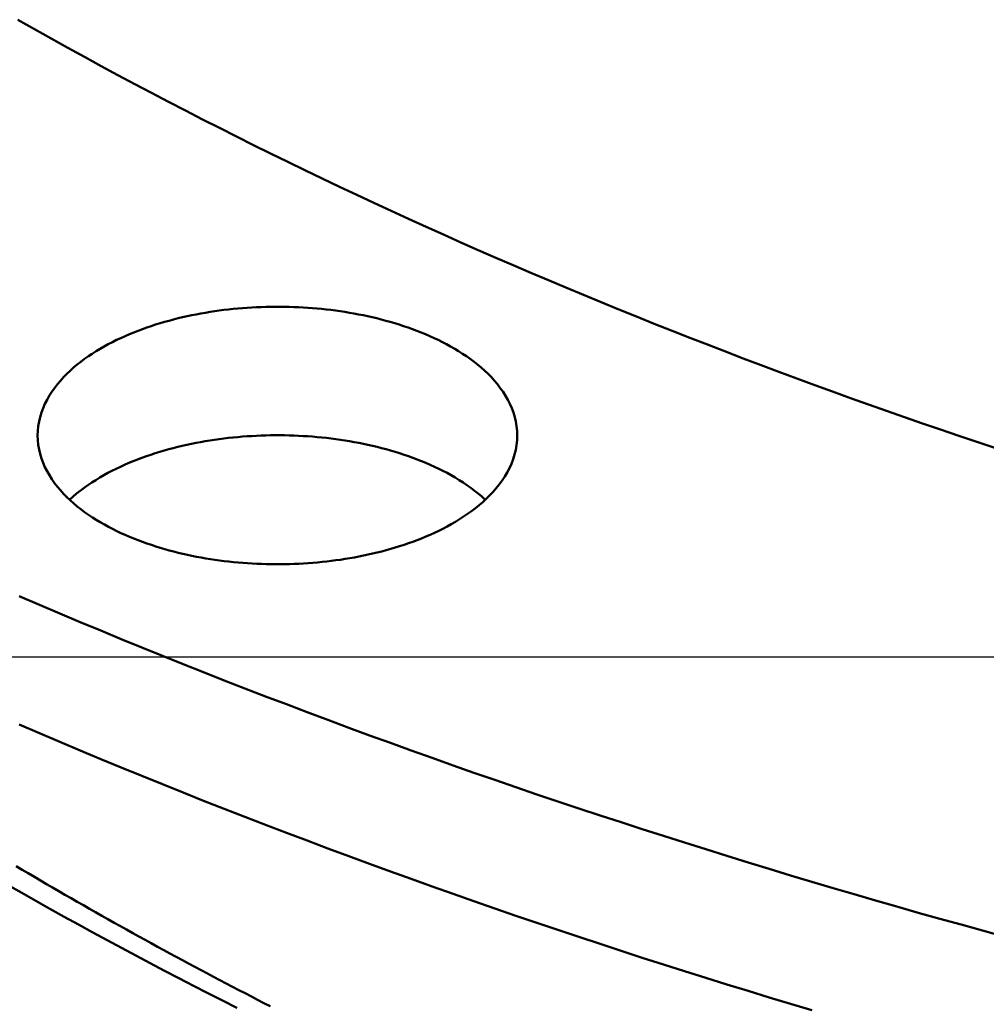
# Model space of a CAD drawing. Header units: millimetres. Extents: x 0 to 841, y 0 to 594.
# Tile 9 of 36: x 244 to 269, y 316 to 341. Entities that reach past the tile are written whole.
import ezdxf

# ---------------------------------------------------------------- set-up
doc = ezdxf.new("R2010")
doc.units = ezdxf.units.MM
for name, color, linetype, lineweight in [('COTA', 7, 'CONTINUOUS', 25), ('FINA', 7, 'CONTINUOUS', 25), ('VIS', 7, 'CONTINUOUS', 50)]:
    doc.layers.add(name, color=color, linetype=linetype, lineweight=lineweight)

msp = doc.modelspace()

# ---------------------------------------------------------------- linework, layer by layer
at = {"layer": 'COTA'}
msp.add_line((289.584, 324.93), (97.44, 324.93), dxfattribs=at)
at = {"layer": 'FINA'}
for points in [[(244.224, 341.408), (244.653, 341.164), (245.083, 340.923), (245.514, 340.684), (245.946, 340.446), (246.379, 340.21), (246.813, 339.976), (247.248, 339.743), (247.684, 339.513), (248.121, 339.284), (248.559, 339.057), (248.997, 338.831), (249.437, 338.608), (249.877, 338.386), (250.318, 338.165), (250.76, 337.947), (251.203, 337.73), (251.647, 337.515), (252.092, 337.301), (252.537, 337.089), (252.983, 336.879), (253.43, 336.67), (253.878, 336.463), (254.326, 336.258), (254.775, 336.054), (255.225, 335.852), (255.675, 335.652), (256.127, 335.453), (256.579, 335.255), (257.031, 335.06), (257.484, 334.865), (257.938, 334.673), (258.393, 334.481), (258.848, 334.292), (259.304, 334.104), (259.761, 333.917), (260.218, 333.732), (260.675, 333.549), (261.134, 333.367), (261.593, 333.186), (262.052, 333.007), (262.512, 332.829), (262.973, 332.653), (263.434, 332.478), (263.896, 332.305), (264.358, 332.134), (264.821, 331.963), (265.284, 331.794), (265.748, 331.627), (266.213, 331.461), (266.677, 331.296), (267.143, 331.133), (267.609, 330.971), (268.075, 330.811), (268.542, 330.652), (269.009, 330.494), (269.477, 330.338)], [(244.224, 341.408), (244.653, 341.164), (245.083, 340.923), (245.514, 340.684), (245.946, 340.446), (246.379, 340.21), (246.813, 339.976), (247.248, 339.743), (247.684, 339.513), (248.121, 339.284), (248.559, 339.057), (248.997, 338.831), (249.437, 338.608), (249.877, 338.386), (250.318, 338.165), (250.76, 337.947), (251.203, 337.73), (251.647, 337.515), (252.092, 337.301), (252.537, 337.089), (252.983, 336.879), (253.43, 336.67), (253.878, 336.463), (254.326, 336.258), (254.775, 336.054), (255.225, 335.852), (255.675, 335.652), (256.127, 335.453), (256.579, 335.255), (257.031, 335.06), (257.484, 334.865), (257.938, 334.673), (258.393, 334.481), (258.848, 334.292), (259.304, 334.104), (259.761, 333.917), (260.218, 333.732), (260.675, 333.549), (261.134, 333.367), (261.593, 333.186), (262.052, 333.007), (262.512, 332.829), (262.973, 332.653), (263.434, 332.478), (263.896, 332.305), (264.358, 332.134), (264.821, 331.963), (265.284, 331.794), (265.748, 331.627), (266.213, 331.461), (266.677, 331.296), (267.143, 331.133), (267.609, 330.971), (268.075, 330.811), (268.542, 330.652), (269.009, 330.494), (269.477, 330.338)], [(244.737, 330.659), (244.741, 330.779), (244.753, 330.899), (244.773, 331.018), (244.8, 331.135), (244.835, 331.251), (244.877, 331.364), (244.925, 331.474), (244.98, 331.582), (245.039, 331.686), (245.104, 331.788), (245.174, 331.886), (245.247, 331.982), (245.325, 332.074), (245.406, 332.163), (245.49, 332.249), (245.577, 332.332), (245.667, 332.413), (245.76, 332.49), (245.854, 332.565), (245.951, 332.637), (246.049, 332.707), (246.149, 332.774), (246.251, 332.838), (246.354, 332.901), (246.459, 332.961), (246.564, 333.019), (246.671, 333.074), (246.779, 333.128), (246.888, 333.179), (246.998, 333.229), (247.108, 333.277), (247.22, 333.323), (247.332, 333.367), (247.445, 333.409), (247.558, 333.45), (247.672, 333.488), (247.787, 333.526), (247.902, 333.561), (248.018, 333.595), (248.134, 333.627), (248.25, 333.658), (248.367, 333.688), (248.485, 333.716), (248.602, 333.742), (248.72, 333.767), (248.838, 333.79), (248.957, 333.813), (249.075, 333.833), (249.194, 333.853), (249.314, 333.871), (249.433, 333.887), (249.552, 333.903), (249.672, 333.917), (249.792, 333.93), (249.912, 333.941), (250.032, 333.951), (250.152, 333.96), (250.272, 333.968), (250.393, 333.974), (250.513, 333.979), (250.634, 333.983), (250.754, 333.985), (250.875, 333.986), (250.995, 333.986), (251.116, 333.985), (251.236, 333.983), (251.357, 333.979), (251.477, 333.974), (251.597, 333.968), (251.718, 333.96), (251.838, 333.951), (251.958, 333.941), (252.078, 333.93), (252.198, 333.917), (252.317, 333.903), (252.437, 333.887), (252.556, 333.871), (252.675, 333.853), (252.794, 333.833), (252.913, 333.813), (253.032, 333.79), (253.15, 333.767), (253.268, 333.742), (253.385, 333.716), (253.502, 333.688), (253.619, 333.658), (253.736, 333.627), (253.852, 333.595), (253.968, 333.561), (254.083, 333.526), (254.197, 333.488), (254.311, 333.45), (254.425, 333.409), (254.538, 333.367), (254.65, 333.323), (254.761, 333.277), (254.872, 333.229), (254.982, 333.179), (255.091, 333.128), (255.199, 333.074), (255.305, 333.019), (255.411, 332.961), (255.516, 332.901), (255.619, 332.838), (255.721, 332.774), (255.821, 332.707), (255.919, 332.637), (256.016, 332.565), (256.11, 332.49), (256.202, 332.413), (256.292, 332.332), (256.38, 332.249), (256.464, 332.163), (256.545, 332.074), (256.622, 331.982), (256.696, 331.886), (256.766, 331.788), (256.83, 331.686), (256.89, 331.582), (256.944, 331.474), (256.993, 331.364), (257.034, 331.251), (257.069, 331.135), (257.097, 331.018), (257.117, 330.899), (257.129, 330.779), (257.133, 330.659)], [(255.318, 328.306), (255.211, 328.25), (255.103, 328.196), (254.994, 328.144), (254.884, 328.094), (254.773, 328.046), (254.662, 328), (254.55, 327.956), (254.437, 327.913), (254.323, 327.872), (254.209, 327.833), (254.094, 327.796), (253.979, 327.76), (253.863, 327.726), (253.747, 327.693), (253.631, 327.662), (253.514, 327.633), (253.396, 327.605), (253.279, 327.578), (253.161, 327.553), (253.042, 327.529), (252.924, 327.507), (252.805, 327.486), (252.686, 327.467), (252.567, 327.448), (252.447, 327.432), (252.328, 327.416), (252.208, 327.402), (252.088, 327.389), (251.968, 327.378), (251.847, 327.367), (251.727, 327.358), (251.607, 327.351), (251.486, 327.344), (251.366, 327.339), (251.245, 327.335), (251.125, 327.333), (251.004, 327.331), (250.883, 327.331), (250.763, 327.332), (250.642, 327.335), (250.521, 327.338), (250.401, 327.343), (250.28, 327.35), (250.16, 327.357), (250.04, 327.366), (249.919, 327.376), (249.799, 327.387), (249.679, 327.4), (249.559, 327.414), (249.44, 327.429), (249.32, 327.446), (249.201, 327.464), (249.082, 327.483), (248.963, 327.504), (248.844, 327.526), (248.726, 327.55), (248.608, 327.574), (248.49, 327.601), (248.373, 327.629), (248.256, 327.658), (248.139, 327.689), (248.023, 327.721), (247.907, 327.755), (247.792, 327.791), (247.677, 327.828), (247.563, 327.867), (247.449, 327.907), (247.336, 327.949), (247.224, 327.993), (247.112, 328.039), (247.002, 328.087), (246.892, 328.137), (246.783, 328.188), (246.674, 328.242), (246.567, 328.298), (246.462, 328.355), (246.357, 328.415), (246.254, 328.478), (246.152, 328.542), (246.051, 328.609), (245.953, 328.679), (245.856, 328.751), (245.762, 328.826), (245.669, 328.903), (245.579, 328.984), (245.492, 329.067), (245.407, 329.153), (245.326, 329.242), (245.248, 329.335), (245.175, 329.43), (245.105, 329.529), (245.04, 329.63), (244.98, 329.735), (244.926, 329.843), (244.878, 329.953), (244.836, 330.066), (244.801, 330.182), (244.773, 330.299), (244.753, 330.418), (244.741, 330.538), (244.737, 330.659)], [(245.564, 328.998), (245.654, 329.079), (245.746, 329.157), (245.84, 329.232), (245.937, 329.305), (246.036, 329.375), (246.136, 329.443), (246.238, 329.508), (246.341, 329.571), (246.446, 329.631), (246.551, 329.69), (246.659, 329.746), (246.767, 329.8), (246.876, 329.852), (246.986, 329.902), (247.097, 329.95), (247.209, 329.996), (247.321, 330.04), (247.434, 330.083), (247.548, 330.124), (247.662, 330.163), (247.777, 330.2), (247.893, 330.236), (248.009, 330.27), (248.125, 330.303), (248.242, 330.334), (248.359, 330.364), (248.477, 330.392), (248.595, 330.418), (248.713, 330.443), (248.832, 330.467), (248.95, 330.489), (249.069, 330.51), (249.189, 330.53), (249.308, 330.548), (249.428, 330.565), (249.548, 330.58), (249.668, 330.594), (249.788, 330.607), (249.909, 330.619), (250.029, 330.629), (250.15, 330.638), (250.27, 330.645), (250.391, 330.652), (250.512, 330.657), (250.633, 330.661), (250.754, 330.663), (250.874, 330.664), (250.995, 330.664), (251.116, 330.663), (251.237, 330.661), (251.358, 330.657), (251.479, 330.652), (251.599, 330.645), (251.72, 330.638), (251.841, 330.629), (251.961, 330.619), (252.082, 330.607), (252.202, 330.594), (252.322, 330.58), (252.442, 330.565), (252.561, 330.548), (252.681, 330.53), (252.8, 330.51), (252.919, 330.489), (253.038, 330.467), (253.157, 330.443), (253.275, 330.418), (253.393, 330.392), (253.511, 330.364), (253.628, 330.334), (253.745, 330.303), (253.861, 330.27), (253.977, 330.236), (254.092, 330.2), (254.207, 330.163), (254.322, 330.124), (254.436, 330.083), (254.549, 330.04), (254.661, 329.996), (254.773, 329.95), (254.884, 329.902), (254.994, 329.852), (255.103, 329.8), (255.211, 329.746), (255.318, 329.69), (255.424, 329.631), (255.529, 329.571), (255.632, 329.508), (255.734, 329.443), (255.834, 329.375), (255.933, 329.305), (256.029, 329.232), (256.124, 329.157), (256.216, 329.079), (256.306, 328.998)], [(257.133, 330.659), (257.129, 330.534), (257.116, 330.41), (257.094, 330.287), (257.065, 330.166), (257.027, 330.047), (256.983, 329.93), (256.931, 329.817), (256.874, 329.706), (256.81, 329.599), (256.741, 329.495), (256.668, 329.394), (256.59, 329.296), (256.508, 329.202), (256.422, 329.112), (256.334, 329.024), (256.242, 328.939), (256.147, 328.858), (256.05, 328.78), (255.951, 328.704), (255.85, 328.631), (255.746, 328.561), (255.641, 328.493), (255.535, 328.428), (255.427, 328.366), (255.318, 328.306)], [(244.257, 326.508), (244.784, 326.282), (245.312, 326.058), (245.841, 325.836), (246.37, 325.615), (246.9, 325.396), (247.431, 325.179), (247.963, 324.964), (248.495, 324.751), (249.028, 324.539), (249.561, 324.329), (250.096, 324.121), (250.631, 323.914), (251.166, 323.71), (251.702, 323.507), (252.239, 323.305), (252.777, 323.105), (253.315, 322.907), (253.854, 322.711), (254.393, 322.516), (254.933, 322.323), (255.474, 322.132), (256.015, 321.942), (256.557, 321.754), (257.099, 321.567), (257.642, 321.382), (258.185, 321.199), (258.729, 321.018), (259.273, 320.837), (259.818, 320.659), (260.364, 320.482), (260.91, 320.307), (261.456, 320.133), (262.003, 319.961), (262.551, 319.79), (263.099, 319.621), (263.647, 319.453), (264.196, 319.287), (264.745, 319.123), (265.295, 318.96), (265.845, 318.799), (266.396, 318.639), (266.947, 318.48), (267.499, 318.323), (268.051, 318.168), (268.603, 318.014), (269.156, 317.862), (269.709, 317.711)], [(244.257, 323.186), (244.784, 322.96), (245.312, 322.736), (245.841, 322.514), (246.37, 322.293), (246.9, 322.074), (247.431, 321.857), (247.963, 321.642), (248.495, 321.429), (249.028, 321.217), (249.561, 321.007), (250.096, 320.799), (250.631, 320.592), (251.166, 320.388), (251.702, 320.185), (252.239, 319.983), (252.777, 319.783), (253.315, 319.585), (253.854, 319.389), (254.393, 319.194), (254.933, 319.001), (255.474, 318.81), (256.015, 318.62), (256.557, 318.432), (257.099, 318.245), (257.642, 318.06), (258.185, 317.877), (258.729, 317.695), (259.273, 317.515), (259.818, 317.337), (260.364, 317.16), (260.91, 316.985), (261.456, 316.811), (262.003, 316.639), (262.551, 316.468), (263.099, 316.299), (263.647, 316.131), (264.196, 315.965), (264.745, 315.801)], [(244.18, 319.527), (244.338, 319.434), (244.495, 319.341), (244.653, 319.248), (244.81, 319.155), (244.968, 319.063), (245.126, 318.97), (245.285, 318.878), (245.443, 318.787), (245.602, 318.695), (245.76, 318.604), (245.919, 318.513), (246.078, 318.423), (246.237, 318.332), (246.396, 318.242), (246.556, 318.152), (246.715, 318.063), (246.875, 317.973), (247.035, 317.884), (247.195, 317.795), (247.355, 317.707), (247.515, 317.619), (247.676, 317.531), (247.836, 317.443), (247.997, 317.355), (248.158, 317.268), (248.319, 317.181), (248.48, 317.094), (248.641, 317.007), (248.802, 316.921), (248.964, 316.835), (249.126, 316.749), (249.287, 316.664), (249.449, 316.578), (249.611, 316.493), (249.773, 316.408), (249.936, 316.324), (250.098, 316.239), (250.261, 316.155), (250.423, 316.071), (250.586, 315.988), (250.749, 315.904)], [(243.959, 319.043), (244.325, 318.834), (244.691, 318.627), (245.057, 318.421), (245.425, 318.217), (245.793, 318.014), (246.162, 317.812), (246.532, 317.611), (246.902, 317.412), (247.273, 317.214), (247.645, 317.017), (248.017, 316.822), (248.39, 316.628), (248.764, 316.435), (249.138, 316.243), (249.513, 316.053), (249.889, 315.864)]]:
    msp.add_lwpolyline(points, dxfattribs=at)
at = {"layer": 'VIS'}
for points in [[(244.224, 341.408), (244.653, 341.164), (245.083, 340.923), (245.514, 340.684), (245.946, 340.446), (246.379, 340.21), (246.813, 339.976), (247.248, 339.743), (247.684, 339.513), (248.121, 339.284), (248.559, 339.057), (248.997, 338.831), (249.437, 338.608), (249.877, 338.386), (250.318, 338.165), (250.76, 337.947), (251.203, 337.73), (251.647, 337.515), (252.092, 337.301), (252.537, 337.089), (252.983, 336.879), (253.43, 336.67), (253.878, 336.463), (254.326, 336.258), (254.775, 336.054), (255.225, 335.852), (255.675, 335.652), (256.127, 335.453), (256.579, 335.255), (257.031, 335.06), (257.484, 334.865), (257.938, 334.673), (258.393, 334.481), (258.848, 334.292), (259.304, 334.104), (259.761, 333.917), (260.218, 333.732), (260.675, 333.549), (261.134, 333.367), (261.593, 333.186), (262.052, 333.007), (262.512, 332.829), (262.973, 332.653), (263.434, 332.478), (263.896, 332.305), (264.358, 332.134), (264.821, 331.963), (265.284, 331.794), (265.748, 331.627), (266.213, 331.461), (266.677, 331.296), (267.143, 331.133), (267.609, 330.971), (268.075, 330.811), (268.542, 330.652), (269.009, 330.494), (269.477, 330.338)], [(244.224, 341.408), (244.653, 341.164), (245.083, 340.923), (245.514, 340.684), (245.946, 340.446), (246.379, 340.21), (246.813, 339.976), (247.248, 339.743), (247.684, 339.513), (248.121, 339.284), (248.559, 339.057), (248.997, 338.831), (249.437, 338.608), (249.877, 338.386), (250.318, 338.165), (250.76, 337.947), (251.203, 337.73), (251.647, 337.515), (252.092, 337.301), (252.537, 337.089), (252.983, 336.879), (253.43, 336.67), (253.878, 336.463), (254.326, 336.258), (254.775, 336.054), (255.225, 335.852), (255.675, 335.652), (256.127, 335.453), (256.579, 335.255), (257.031, 335.06), (257.484, 334.865), (257.938, 334.673), (258.393, 334.481), (258.848, 334.292), (259.304, 334.104), (259.761, 333.917), (260.218, 333.732), (260.675, 333.549), (261.134, 333.367), (261.593, 333.186), (262.052, 333.007), (262.512, 332.829), (262.973, 332.653), (263.434, 332.478), (263.896, 332.305), (264.358, 332.134), (264.821, 331.963), (265.284, 331.794), (265.748, 331.627), (266.213, 331.461), (266.677, 331.296), (267.143, 331.133), (267.609, 330.971), (268.075, 330.811), (268.542, 330.652), (269.009, 330.494), (269.477, 330.338)], [(244.737, 330.659), (244.741, 330.779), (244.753, 330.899), (244.773, 331.018), (244.8, 331.135), (244.835, 331.251), (244.877, 331.364), (244.925, 331.474), (244.98, 331.582), (245.039, 331.686), (245.104, 331.788), (245.174, 331.886), (245.247, 331.982), (245.325, 332.074), (245.406, 332.163), (245.49, 332.249), (245.577, 332.332), (245.667, 332.413), (245.76, 332.49), (245.854, 332.565), (245.951, 332.637), (246.049, 332.707), (246.149, 332.774), (246.251, 332.838), (246.354, 332.901), (246.459, 332.961), (246.564, 333.019), (246.671, 333.074), (246.779, 333.128), (246.888, 333.179), (246.998, 333.229), (247.108, 333.277), (247.22, 333.323), (247.332, 333.367), (247.445, 333.409), (247.558, 333.45), (247.672, 333.488), (247.787, 333.526), (247.902, 333.561), (248.018, 333.595), (248.134, 333.627), (248.25, 333.658), (248.367, 333.688), (248.485, 333.716), (248.602, 333.742), (248.72, 333.767), (248.838, 333.79), (248.957, 333.813), (249.075, 333.833), (249.194, 333.853), (249.314, 333.871), (249.433, 333.887), (249.552, 333.903), (249.672, 333.917), (249.792, 333.93), (249.912, 333.941), (250.032, 333.951), (250.152, 333.96), (250.272, 333.968), (250.393, 333.974), (250.513, 333.979), (250.634, 333.983), (250.754, 333.985), (250.875, 333.986), (250.995, 333.986), (251.116, 333.985), (251.236, 333.983), (251.357, 333.979), (251.477, 333.974), (251.597, 333.968), (251.718, 333.96), (251.838, 333.951), (251.958, 333.941), (252.078, 333.93), (252.198, 333.917), (252.317, 333.903), (252.437, 333.887), (252.556, 333.871), (252.675, 333.853), (252.794, 333.833), (252.913, 333.813), (253.032, 333.79), (253.15, 333.767), (253.268, 333.742), (253.385, 333.716), (253.502, 333.688), (253.619, 333.658), (253.736, 333.627), (253.852, 333.595), (253.968, 333.561), (254.083, 333.526), (254.197, 333.488), (254.311, 333.45), (254.425, 333.409), (254.538, 333.367), (254.65, 333.323), (254.761, 333.277), (254.872, 333.229), (254.982, 333.179), (255.091, 333.128), (255.199, 333.074), (255.305, 333.019), (255.411, 332.961), (255.516, 332.901), (255.619, 332.838), (255.721, 332.774), (255.821, 332.707), (255.919, 332.637), (256.016, 332.565), (256.11, 332.49), (256.202, 332.413), (256.292, 332.332), (256.38, 332.249), (256.464, 332.163), (256.545, 332.074), (256.622, 331.982), (256.696, 331.886), (256.766, 331.788), (256.83, 331.686), (256.89, 331.582), (256.944, 331.474), (256.993, 331.364), (257.034, 331.251), (257.069, 331.135), (257.097, 331.018), (257.117, 330.899), (257.129, 330.779), (257.133, 330.659)], [(255.318, 328.306), (255.211, 328.25), (255.103, 328.196), (254.994, 328.144), (254.884, 328.094), (254.773, 328.046), (254.662, 328), (254.55, 327.956), (254.437, 327.913), (254.323, 327.872), (254.209, 327.833), (254.094, 327.796), (253.979, 327.76), (253.863, 327.726), (253.747, 327.693), (253.631, 327.662), (253.514, 327.633), (253.396, 327.605), (253.279, 327.578), (253.161, 327.553), (253.042, 327.529), (252.924, 327.507), (252.805, 327.486), (252.686, 327.467), (252.567, 327.448), (252.447, 327.432), (252.328, 327.416), (252.208, 327.402), (252.088, 327.389), (251.968, 327.378), (251.847, 327.367), (251.727, 327.358), (251.607, 327.351), (251.486, 327.344), (251.366, 327.339), (251.245, 327.335), (251.125, 327.333), (251.004, 327.331), (250.883, 327.331), (250.763, 327.332), (250.642, 327.335), (250.521, 327.338), (250.401, 327.343), (250.28, 327.35), (250.16, 327.357), (250.04, 327.366), (249.919, 327.376), (249.799, 327.387), (249.679, 327.4), (249.559, 327.414), (249.44, 327.429), (249.32, 327.446), (249.201, 327.464), (249.082, 327.483), (248.963, 327.504), (248.844, 327.526), (248.726, 327.55), (248.608, 327.574), (248.49, 327.601), (248.373, 327.629), (248.256, 327.658), (248.139, 327.689), (248.023, 327.721), (247.907, 327.755), (247.792, 327.791), (247.677, 327.828), (247.563, 327.867), (247.449, 327.907), (247.336, 327.949), (247.224, 327.993), (247.112, 328.039), (247.002, 328.087), (246.892, 328.137), (246.783, 328.188), (246.674, 328.242), (246.567, 328.298), (246.462, 328.355), (246.357, 328.415), (246.254, 328.478), (246.152, 328.542), (246.051, 328.609), (245.953, 328.679), (245.856, 328.751), (245.762, 328.826), (245.669, 328.903), (245.579, 328.984), (245.492, 329.067), (245.407, 329.153), (245.326, 329.242), (245.248, 329.335), (245.175, 329.43), (245.105, 329.529), (245.04, 329.63), (244.98, 329.735), (244.926, 329.843), (244.878, 329.953), (244.836, 330.066), (244.801, 330.182), (244.773, 330.299), (244.753, 330.418), (244.741, 330.538), (244.737, 330.659)], [(245.564, 328.998), (245.654, 329.079), (245.746, 329.157), (245.84, 329.232), (245.937, 329.305), (246.036, 329.375), (246.136, 329.443), (246.238, 329.508), (246.341, 329.571), (246.446, 329.631), (246.551, 329.69), (246.659, 329.746), (246.767, 329.8), (246.876, 329.852), (246.986, 329.902), (247.097, 329.95), (247.209, 329.996), (247.321, 330.04), (247.434, 330.083), (247.548, 330.124), (247.662, 330.163), (247.777, 330.2), (247.893, 330.236), (248.009, 330.27), (248.125, 330.303), (248.242, 330.334), (248.359, 330.364), (248.477, 330.392), (248.595, 330.418), (248.713, 330.443), (248.832, 330.467), (248.95, 330.489), (249.069, 330.51), (249.189, 330.53), (249.308, 330.548), (249.428, 330.565), (249.548, 330.58), (249.668, 330.594), (249.788, 330.607), (249.909, 330.619), (250.029, 330.629), (250.15, 330.638), (250.27, 330.645), (250.391, 330.652), (250.512, 330.657), (250.633, 330.661), (250.754, 330.663), (250.874, 330.664), (250.995, 330.664), (251.116, 330.663), (251.237, 330.661), (251.358, 330.657), (251.479, 330.652), (251.599, 330.645), (251.72, 330.638), (251.841, 330.629), (251.961, 330.619), (252.082, 330.607), (252.202, 330.594), (252.322, 330.58), (252.442, 330.565), (252.561, 330.548), (252.681, 330.53), (252.8, 330.51), (252.919, 330.489), (253.038, 330.467), (253.157, 330.443), (253.275, 330.418), (253.393, 330.392), (253.511, 330.364), (253.628, 330.334), (253.745, 330.303), (253.861, 330.27), (253.977, 330.236), (254.092, 330.2), (254.207, 330.163), (254.322, 330.124), (254.436, 330.083), (254.549, 330.04), (254.661, 329.996), (254.773, 329.95), (254.884, 329.902), (254.994, 329.852), (255.103, 329.8), (255.211, 329.746), (255.318, 329.69), (255.424, 329.631), (255.529, 329.571), (255.632, 329.508), (255.734, 329.443), (255.834, 329.375), (255.933, 329.305), (256.029, 329.232), (256.124, 329.157), (256.216, 329.079), (256.306, 328.998)], [(257.133, 330.659), (257.129, 330.534), (257.116, 330.41), (257.094, 330.287), (257.065, 330.166), (257.027, 330.047), (256.983, 329.93), (256.931, 329.817), (256.874, 329.706), (256.81, 329.599), (256.741, 329.495), (256.668, 329.394), (256.59, 329.296), (256.508, 329.202), (256.422, 329.112), (256.334, 329.024), (256.242, 328.939), (256.147, 328.858), (256.05, 328.78), (255.951, 328.704), (255.85, 328.631), (255.746, 328.561), (255.641, 328.493), (255.535, 328.428), (255.427, 328.366), (255.318, 328.306)], [(244.257, 326.508), (244.784, 326.282), (245.312, 326.058), (245.841, 325.836), (246.37, 325.615), (246.9, 325.396), (247.431, 325.179), (247.963, 324.964), (248.495, 324.751), (249.028, 324.539), (249.561, 324.329), (250.096, 324.121), (250.631, 323.914), (251.166, 323.71), (251.702, 323.507), (252.239, 323.305), (252.777, 323.105), (253.315, 322.907), (253.854, 322.711), (254.393, 322.516), (254.933, 322.323), (255.474, 322.132), (256.015, 321.942), (256.557, 321.754), (257.099, 321.567), (257.642, 321.382), (258.185, 321.199), (258.729, 321.018), (259.273, 320.837), (259.818, 320.659), (260.364, 320.482), (260.91, 320.307), (261.456, 320.133), (262.003, 319.961), (262.551, 319.79), (263.099, 319.621), (263.647, 319.453), (264.196, 319.287), (264.745, 319.123), (265.295, 318.96), (265.845, 318.799), (266.396, 318.639), (266.947, 318.48), (267.499, 318.323), (268.051, 318.168), (268.603, 318.014), (269.156, 317.862), (269.709, 317.711)], [(244.257, 323.186), (244.784, 322.96), (245.312, 322.736), (245.841, 322.514), (246.37, 322.293), (246.9, 322.074), (247.431, 321.857), (247.963, 321.642), (248.495, 321.429), (249.028, 321.217), (249.561, 321.007), (250.096, 320.799), (250.631, 320.592), (251.166, 320.388), (251.702, 320.185), (252.239, 319.983), (252.777, 319.783), (253.315, 319.585), (253.854, 319.389), (254.393, 319.194), (254.933, 319.001), (255.474, 318.81), (256.015, 318.62), (256.557, 318.432), (257.099, 318.245), (257.642, 318.06), (258.185, 317.877), (258.729, 317.695), (259.273, 317.515), (259.818, 317.337), (260.364, 317.16), (260.91, 316.985), (261.456, 316.811), (262.003, 316.639), (262.551, 316.468), (263.099, 316.299), (263.647, 316.131), (264.196, 315.965), (264.745, 315.801)], [(244.18, 319.527), (244.338, 319.434), (244.495, 319.341), (244.653, 319.248), (244.81, 319.155), (244.968, 319.063), (245.126, 318.97), (245.285, 318.878), (245.443, 318.787), (245.602, 318.695), (245.76, 318.604), (245.919, 318.513), (246.078, 318.423), (246.237, 318.332), (246.396, 318.242), (246.556, 318.152), (246.715, 318.063), (246.875, 317.973), (247.035, 317.884), (247.195, 317.795), (247.355, 317.707), (247.515, 317.619), (247.676, 317.531), (247.836, 317.443), (247.997, 317.355), (248.158, 317.268), (248.319, 317.181), (248.48, 317.094), (248.641, 317.007), (248.802, 316.921), (248.964, 316.835), (249.126, 316.749), (249.287, 316.664), (249.449, 316.578), (249.611, 316.493), (249.773, 316.408), (249.936, 316.324), (250.098, 316.239), (250.261, 316.155), (250.423, 316.071), (250.586, 315.988), (250.749, 315.904)], [(243.959, 319.043), (244.325, 318.834), (244.691, 318.627), (245.057, 318.421), (245.425, 318.217), (245.793, 318.014), (246.162, 317.812), (246.532, 317.611), (246.902, 317.412), (247.273, 317.214), (247.645, 317.017), (248.017, 316.822), (248.39, 316.628), (248.764, 316.435), (249.138, 316.243), (249.513, 316.053), (249.889, 315.864)]]:
    msp.add_lwpolyline(points, dxfattribs=at)

doc.saveas('drawing.dxf')
